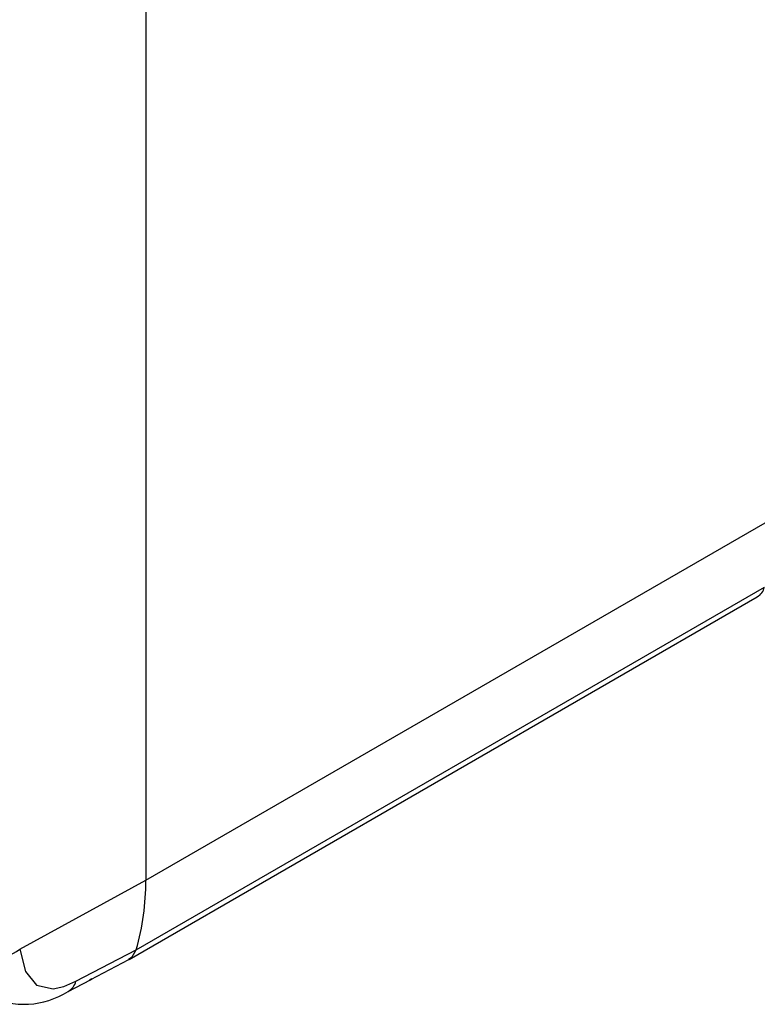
# Model space of a CAD drawing. Header units: millimetres. Extents: x 0 to 1397, y 0 to 1080.
# Tile 13 of 19: x 992 to 1061, y 617 to 709. Entities that reach past the tile are written whole.
import ezdxf

# ---------------------------------------------------------------- set-up
doc = ezdxf.new("R2010")
doc.units = ezdxf.units.MM
doc.header["$LTSCALE"] = 5

msp = doc.modelspace()

# ---------------------------------------------------------------- linework, layer by layer
for p, q in [((1003.577, 871.694), (1003.577, 628.605)), ((1003.577, 628.605), (1062.267, 662.486)), ((1002.693, 622.116), (1061.383, 655.997)), ((1002.015, 621.204), (1060.717, 655.091)), ((991.803, 622.154), (1003.577, 628.605)), ((1002.693, 622.116), (1002.693, 622.116)), ((998.439, 619.323), (1002.011, 621.201)), ((998.53, 619.379), (998.321, 619.286)), ((998.404, 619.344), (998.53, 619.379)), ((998.419, 619.311), (998.521, 619.37)), ((996.325, 618.213), (998.418, 619.313))]:
    msp.add_line(p, q)
at = {"flags": 128}
for points in [[(991.803, 622.154), (992.356, 620.073), (993.377, 618.79), (994.943, 618.458), (995.941, 618.682), (997.054, 619.165)], [(997.054, 619.165), (1000.212, 620.817), (1002.693, 622.116)], [(1001.955, 621.222), (1002.319, 621.446), (1002.693, 622.116)]]:
    msp.add_lwpolyline(points, dxfattribs=at)
for centre, radius, start, end in [((1059.947, 656.356), 1.48, 301.34362, 345.98692), ((981.158, 628.356), 22.421, 343.84217, 0.63637), ((988.83, 626.286), 5.09, 244.0998, 305.73194), ((995.573, 619.544), 1.529, 299.51165, 345.64783), ((992.152, 624.858), 7.847, 244.78063, 302.13604)]:
    msp.add_arc(centre, radius, start, end)

doc.saveas('drawing.dxf')
